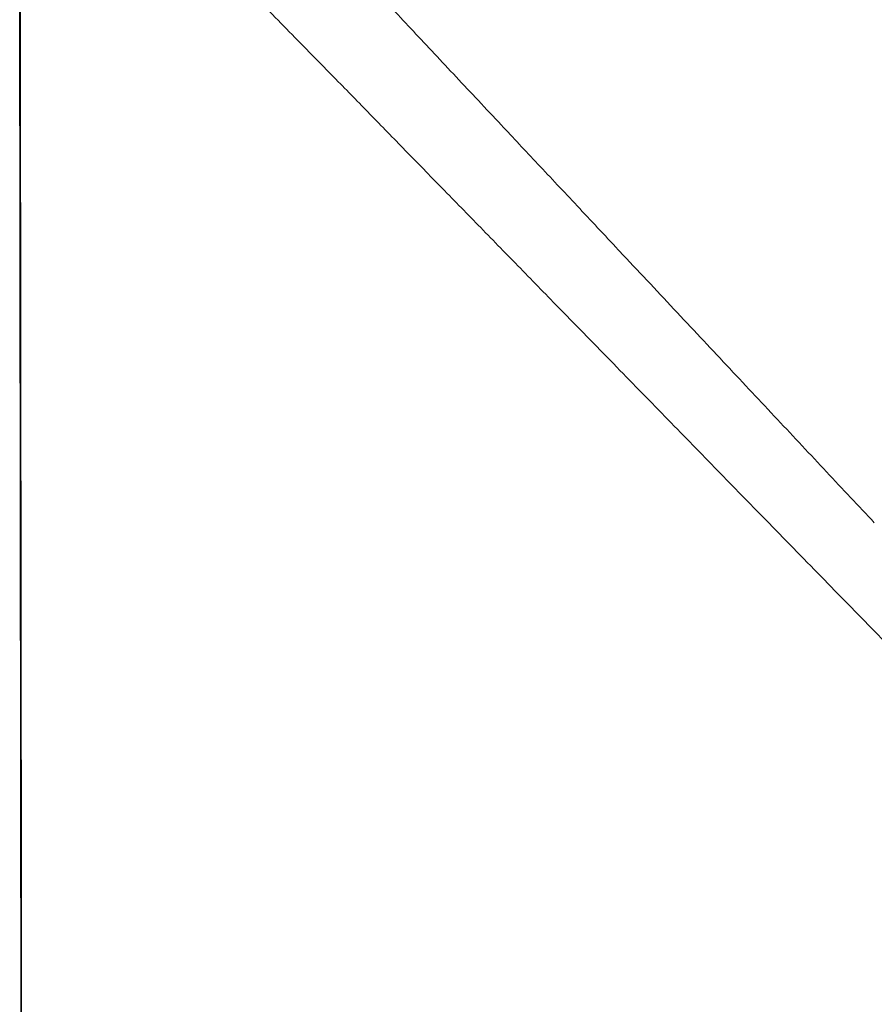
# Model space of a CAD drawing. Header units: millimetres. Extents: x 8 to 961, y 12 to 932.
# Tile 178 of 187: x 704 to 721, y 895 to 914. Entities that reach past the tile are written whole.
import ezdxf

# ---------------------------------------------------------------- set-up
doc = ezdxf.new("R2010")
doc.units = ezdxf.units.MM

msp = doc.modelspace()

# ---------------------------------------------------------------- linework, layer by layer
at = {"color": 7, "linetype": 'Continuous', "lineweight": 30}
msp.add_line((704.251, 795.805), (704.124, 919.602), dxfattribs=at)
msp.add_open_spline([(704.125, 919.601), (704.126, 918.728), (704.128, 916.989), (704.132, 914.387), (704.135, 911.8), (704.138, 909.229), (704.141, 906.689), (704.144, 904.179), (704.147, 901.698), (704.15, 899.233), (704.153, 896.766), (704.156, 894.297), (704.159, 891.827), (704.162, 889.373), (704.165, 886.934), (704.168, 884.51), (704.171, 882.102), (704.174, 879.71), (704.177, 877.333), (704.179, 874.971), (704.182, 872.625), (704.185, 870.294), (704.188, 867.978), (704.19, 865.678), (704.193, 863.319), (704.196, 860.9), (704.199, 858.424), (704.202, 855.966), (704.204, 853.527), (704.207, 851.181), (704.209, 848.926), (704.212, 846.762), (704.214, 844.614), (704.216, 842.481), (704.219, 840.375), (704.221, 838.298), (704.223, 836.247), (704.225, 834.212), (704.227, 832.178), (704.229, 830.145), (704.231, 828.114), (704.233, 826.099), (704.235, 824.098), (704.237, 822.114), (704.239, 820.144), (704.241, 818.19), (704.242, 816.252), (704.244, 814.329), (704.246, 812.421), (704.248, 810.529), (704.249, 808.652), (704.251, 806.791), (704.253, 804.884), (704.254, 802.933), (704.256, 800.939), (704.258, 798.963), (704.259, 797.258), (704.26, 796.21), (704.26, 795.815)], degree=3, knots=[0, 0, 0, 0, 0.021142, 0.042161, 0.063055, 0.083826, 0.104472, 0.124628, 0.144665, 0.164582, 0.18438, 0.204457, 0.22441, 0.244239, 0.263942, 0.28352, 0.302974, 0.322303, 0.341507, 0.360586, 0.379541, 0.39837, 0.417075, 0.435655, 0.45411, 0.474266, 0.494271, 0.514125, 0.533829, 0.553381, 0.570986, 0.588467, 0.605824, 0.623057, 0.640165, 0.656847, 0.67341, 0.689852, 0.706175, 0.722707, 0.739115, 0.755398, 0.771557, 0.787591, 0.8035, 0.819284, 0.834944, 0.85048, 0.865891, 0.881177, 0.896339, 0.911376, 0.926288, 0.942549, 0.958658, 0.974617, 0.990425, 1, 1, 1, 1], dxfattribs=at)
at = {"color": 8, "linetype": 'Continuous', "lineweight": 0}
for points, knots in [([(705.932, 917.745), (706.078, 917.595), (706.369, 917.295), (706.859, 916.791), (707.388, 916.247), (707.958, 915.663), (708.632, 914.975), (709.414, 914.177), (710.016, 913.562), (710.317, 913.254)], [0, 0, 0, 0, 0.12165, 0.243344, 0.373828, 0.504315, 0.634825, 0.817401, 1, 1, 1, 1]), ([(713.487, 912.413), (713.338, 912.571), (713.044, 912.885), (712.61, 913.347), (712.189, 913.797), (711.78, 914.233), (711.383, 914.656), (710.999, 915.065), (710.627, 915.462), (710.386, 915.719), (710.267, 915.846)], [0, 0, 0, 0, 0.133379, 0.264534, 0.393155, 0.519271, 0.642947, 0.764251, 0.883248, 1, 1, 1, 1]), ([(710.317, 913.255), (710.536, 913.031), (710.979, 912.577), (711.67, 911.869), (712.39, 911.131), (713.138, 910.364), (713.909, 909.574), (714.433, 909.037), (714.697, 908.766)], [0, 0, 0, 0, 0.15552, 0.315698, 0.480689, 0.650431, 0.823939, 1, 1, 1, 1]), ([(715.762, 909.987), (715.628, 910.13), (715.361, 910.415), (714.966, 910.837), (714.579, 911.249), (714.204, 911.649), (713.841, 912.036), (713.604, 912.289), (713.487, 912.413)], [0, 0, 0, 0, 0.175171, 0.348172, 0.517747, 0.683116, 0.843956, 1, 1, 1, 1]), ([(715.786, 909.962), (715.782, 909.966), (715.774, 909.975), (715.766, 909.983), (715.762, 909.987)], [0, 0, 0, 0, 0.50002, 1, 1, 1, 1]), ([(720.74, 904.68), (720.587, 904.843), (720.278, 905.172), (719.811, 905.67), (719.336, 906.177), (718.853, 906.691), (718.363, 907.214), (717.864, 907.746), (717.357, 908.287), (716.841, 908.837), (716.316, 909.397), (715.964, 909.772), (715.786, 909.962)], [0, 0, 0, 0, 0.093817, 0.188679, 0.284693, 0.381977, 0.48066, 0.580877, 0.682768, 0.786483, 0.892174, 1, 1, 1, 1]), ([(714.697, 908.766), (715.042, 908.413), (715.718, 907.72), (716.719, 906.695), (717.685, 905.704), (718.316, 905.058), (718.626, 904.74)], [0, 0, 0, 0, 0.2634364, 0.5173704, 0.7623269, 1, 1, 1, 1]), ([(718.626, 904.74), (718.986, 904.37), (719.7, 903.639), (720.744, 902.569), (721.748, 901.541), (722.701, 900.563), (723.605, 899.637), (724.173, 899.055), (724.454, 898.767)], [0, 0, 0, 0, 0.177433, 0.351177, 0.520879, 0.685218, 0.844681, 1, 1, 1, 1])]:
    msp.add_open_spline(points, degree=3, knots=knots, dxfattribs=at)

doc.saveas('drawing.dxf')
